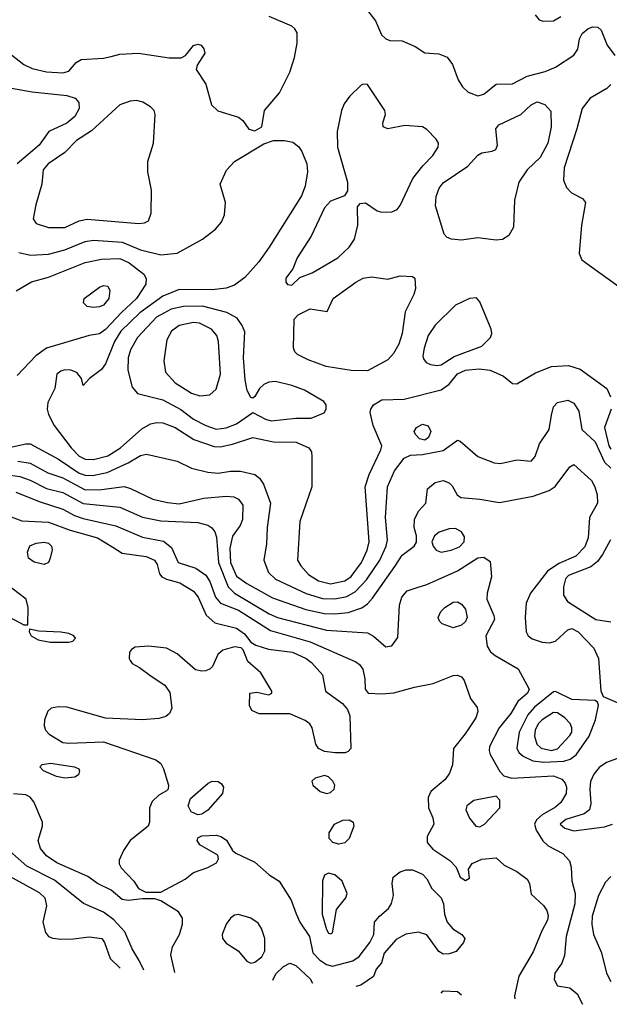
# Model space of a CAD drawing. Extents: x 1173029 to 1307123, y 522559 to 678521.
# Tile 53 of 256: x 1218905 to 1221788, y 528533 to 533349. Entities that reach past the tile are written whole.
import ezdxf

# ---------------------------------------------------------------- set-up
doc = ezdxf.new("R2010")
doc.units = 0

msp = doc.modelspace()

# ---------------------------------------------------------------- linework, layer by layer
at = {"layer": '0CON10XD'}
for points in [[(1219351.1, 533168.9), (1219395, 533180), (1219485, 533186.2), (1219635, 533162.5), (1219695, 533162.9), (1219715.7, 533174.3), (1219755, 533223.8), (1219775, 533230), (1219792.5, 533225), (1219805, 533207.5), (1219809.2, 533185), (1219773, 533127), (1219768, 533105), (1219814.6, 533034.6), (1219842.4, 532932.4), (1219873.8, 532903.8), (1219975, 532872.9), (1219995.8, 532855.8), (1220025, 532814.1), (1220055, 532806.4), (1220088.2, 532825), (1220101.8, 532905), (1220175, 532991.9), (1220225, 533092), (1220248.9, 533165), (1220261.1, 533235), (1220260.9, 533285), (1220250.6, 533305), (1220235, 533317.3), (1220124, 533365)], [(1220605, 533393.5), (1220643.9, 533343.9), (1220673.8, 533275), (1220695, 533255.5), (1220715, 533248.2), (1220775.4, 533245.4), (1220838.3, 533218.3), (1220885, 533187.5), (1220955, 533182.9), (1220995.5, 533165.5), (1221020.6, 533130.6), (1221048.6, 533055), (1221070.6, 533020.6), (1221098, 532995), (1221145, 532977.5), (1221175, 532985.6), (1221235, 533034.4), (1221315, 533035.7), (1221386.8, 533073.2), (1221473.8, 533096.2), (1221525, 533116.8), (1221614.4, 533175), (1221634.4, 533205), (1221642.9, 533255), (1221655, 533282), (1221682.5, 533305), (1221705.5, 533314.5), (1221732.2, 533312.2), (1221748, 533298), (1221778, 533225), (1221814.2, 533174.2)], [(1221425, 533373.8), (1221445, 533348.6), (1221465, 533342.5), (1221515, 533343.8), (1221550.5, 533365)], [(1218865, 533177.8), (1218925, 533129.5), (1218965, 533111.2), (1219035, 533094.2), (1219115, 533088.7), (1219145, 533097.8), (1219180.3, 533139.7), (1219205, 533154.3), (1219315, 533161.1), (1219351.1, 533168.9)], [(1220235, 532051.2), (1220275, 532088), (1220335, 532111.1), (1220460, 532185), (1220515, 532236), (1220542.5, 532275), (1220558.1, 532345), (1220556.4, 532433.6), (1220569.3, 532450.7), (1220595, 532454), (1220653.3, 532415), (1220675, 532408.6), (1220725, 532409.2), (1220749.7, 532420.3), (1220765, 532440), (1220827.7, 532572.3), (1220875.3, 532634.7), (1220924.5, 532685), (1220951.5, 532725), (1220952.5, 532745), (1220941.1, 532765), (1220895, 532812.2), (1220875, 532824.5), (1220788.3, 532831.7), (1220705, 532815.8), (1220682, 532825), (1220680, 532845), (1220693.8, 532885), (1220690, 532905), (1220605, 533032.5), (1220585, 533034.5), (1220575, 533028.9), (1220516.7, 532973.3), (1220491.5, 532938.5), (1220477.5, 532905), (1220457.1, 532802.9), (1220458.9, 532725), (1220507.8, 532555), (1220507, 532513), (1220492.3, 532487.7), (1220425, 532461.4), (1220395, 532429.2), (1220329.8, 532290.2), (1220261.9, 532185), (1220239.7, 532130.3), (1220206.2, 532085), (1220206.7, 532065), (1220214.1, 532054.1), (1220235, 532051.2)], [(1221795, 533032.9), (1221775, 533013.5), (1221694.1, 532965.9), (1221655.5, 532915), (1221629.6, 532815), (1221567.5, 532625), (1221564.5, 532565), (1221578.3, 532528.3), (1221603.2, 532503.2), (1221656, 532475), (1221672, 532455), (1221651.5, 532345), (1221641.1, 532205), (1221652.9, 532175), (1221688.6, 532148.6), (1221875.3, 532015.3)], [(1218865, 533013.8), (1218965, 532996.2), (1219135, 532977.8), (1219176, 532965), (1219194.4, 532945), (1219195.4, 532915), (1219173.8, 532875), (1219135, 532843.9), (1219047.7, 532802.3), (1219000.4, 532735), (1218891.5, 532645)], [(1219125, 532333.4), (1219195, 532365.3), (1219235, 532373.1), (1219487.4, 532352.6), (1219515, 532355.6), (1219535, 532366.2), (1219547.6, 532402.4), (1219549.1, 532515), (1219531.9, 532605), (1219531.2, 532655), (1219558.2, 532745), (1219566.9, 532885), (1219562.5, 532905), (1219545, 532922.9), (1219506.2, 532946.2), (1219476.6, 532953.4), (1219445, 532950.5), (1219395, 532933.5), (1219255.4, 532805), (1219181.7, 532758.3), (1219125, 532699.7), (1219043.6, 532645), (1219019.6, 532615), (1219013.2, 532545), (1218983.4, 532443.4), (1218970.8, 532375), (1218985, 532352), (1219045, 532333.6), (1219125, 532333.4)], [(1221235, 532271.1), (1221145, 532281.6), (1221065, 532271.1), (1221015.7, 532275.7), (1220994.2, 532284.2), (1220980.6, 532300.6), (1220938.3, 532438.3), (1220941.3, 532485), (1220955.4, 532525), (1220975, 532550.9), (1221096.8, 532633.2), (1221145, 532686), (1221165, 532698), (1221215, 532706.2), (1221233.3, 532715), (1221240.8, 532735), (1221233.3, 532815), (1221246.9, 532835), (1221354.8, 532885.2), (1221405, 532932.3), (1221435, 532946.9), (1221472.9, 532935), (1221501.7, 532901.7), (1221503.1, 532825), (1221486.7, 532745), (1221449.2, 532675), (1221385.6, 532615), (1221346.2, 532553.8), (1221324, 532466), (1221318.6, 532335), (1221296.8, 532293.2), (1221265, 532274.2), (1221235, 532271.1)], [(1218900.1, 532210.1), (1218958, 532198), (1219045, 532202.8), (1219125, 532223), (1219225, 532264.7), (1219265, 532270.3), (1219405, 532261.5), (1219495, 532223.5), (1219595, 532199.2), (1219675, 532207.3), (1219798.9, 532275), (1219862.2, 532325), (1219891.7, 532358.3), (1219905.5, 532395), (1219910.4, 532455), (1219884.4, 532545), (1219916.1, 532613.9), (1219955.6, 532655), (1220097.7, 532742.3), (1220145, 532757.7), (1220199, 532759), (1220239.8, 532749.8), (1220268.8, 532728.8), (1220285, 532704.2), (1220308.2, 532645), (1220312.7, 532605), (1220301.2, 532535), (1220282.3, 532487.7), (1220125, 532236.7), (1220073.8, 532165), (1220005, 532088.2), (1219955, 532050), (1219915, 532035.9), (1219845, 532027.8), (1219685, 532029.5), (1219605, 531996.7), (1219491.4, 531915), (1219398.7, 531825), (1219369, 531775), (1219325, 531665.7), (1219305, 531638.1), (1219246.7, 531595), (1219215, 531560), (1219207.5, 531595), (1219183.4, 531623.4), (1219155, 531634.5), (1219125, 531636.9), (1219105, 531630.5), (1219085.7, 531615), (1219077.1, 531545), (1219042.9, 531477.1), (1219038.2, 531445), (1219045, 531418), (1219073.8, 531365), (1219156.7, 531255), (1219195, 531214.3), (1219225, 531199.1), (1219265, 531198.1), (1219335, 531216.1), (1219397.2, 531255), (1219501.1, 531348.9), (1219545, 531372), (1219575, 531379.4), (1219605, 531376.9), (1219665, 531355.3), (1219756.7, 531296.7), (1219855, 531261.2), (1219885, 531260.5), (1219945, 531272.5), (1220045, 531305.6), (1220145, 531285.2), (1220256.7, 531283.3), (1220319.2, 531255), (1220331.4, 531235), (1220333.2, 531213.2), (1220332.9, 531065), (1220274.7, 530895.3), (1220263.9, 530705), (1220278.6, 530678.6), (1220316.1, 530636.1), (1220365.2, 530605.2), (1220425, 530590.6), (1220495, 530604.8), (1220525, 530625.3), (1220576.6, 530695), (1220603.9, 530755), (1220613.9, 530795), (1220594.7, 531065), (1220613.6, 531125), (1220670.8, 531245), (1220674.7, 531265), (1220633.8, 531365), (1220618.3, 531428.3), (1220621.1, 531445), (1220634.3, 531465), (1220675, 531489.6), (1220785, 531492.9), (1220965, 531538.4), (1221005, 531566.7), (1221045, 531616.5), (1221084, 531635), (1221151.4, 531641.4), (1221205.3, 531635.3), (1221271.2, 531605), (1221315, 531570), (1221335, 531568), (1221427.3, 531622.7), (1221505, 531653.8), (1221588.5, 531658.5), (1221645, 531639.6), (1221775.8, 531545), (1221794.4, 531505)], [(1218886.6, 532023.4), (1218962.9, 532067.1), (1219045, 532090), (1219225, 532162), (1219305, 532177.6), (1219395, 532180.7), (1219439.8, 532159.8), (1219511.2, 532105), (1219523.4, 532083.4), (1219520.9, 532055), (1219475.3, 531985), (1219402.2, 531917.8), (1219325, 531834.2), (1219295, 531813.5), (1219244.7, 531805.3), (1219035, 531742), (1218982.9, 531705), (1218891.5, 531608.5)], [(1220605, 531631.8), (1220525, 531633.2), (1220403.1, 531653.1), (1220315.3, 531685.3), (1220262.4, 531712.4), (1220250, 531725), (1220242.9, 531745), (1220247.1, 531885), (1220267.1, 531905), (1220325, 531935.4), (1220407.5, 531922.5), (1220437.1, 531985), (1220547.8, 532065), (1220585, 532085.4), (1220625, 532091.5), (1220705, 532080), (1220765, 532095.7), (1220825, 532092.5), (1220837.5, 532085), (1220840, 532035), (1220831.2, 532005), (1220789.3, 531920.7), (1220774.7, 531815), (1220758.1, 531761.9), (1220733, 531717), (1220705, 531686.2), (1220605, 531631.8)], [(1219265, 531940.8), (1219235, 531946.7), (1219216.7, 531965), (1219220, 531985), (1219295, 532041.4), (1219315, 532048.6), (1219335, 532046), (1219345.7, 532025), (1219340.9, 531985), (1219315, 531953.5), (1219295, 531944.4), (1219265, 531940.8)], [(1220945, 531657.1), (1220965, 531661.8), (1221028.5, 531701.5), (1221165, 531753.1), (1221206.7, 531795), (1221213.5, 531815), (1221210, 531835), (1221155, 531970), (1221138.1, 531988.1), (1221105, 531985.6), (1221035, 531953.5), (1220936.5, 531855), (1220902.7, 531805), (1220882.4, 531742.4), (1220876.5, 531705), (1220879.8, 531689.8), (1220892.2, 531672.2), (1220912.8, 531662.8), (1220945, 531657.1)], [(1219865, 531346.9), (1219915, 531352.9), (1219965, 531371.8), (1220045, 531428.6), (1220107.1, 531395), (1220135, 531387.1), (1220255, 531400.4), (1220329.5, 531400.5), (1220393, 531427), (1220404, 531445), (1220404, 531465), (1220391.7, 531481.7), (1220296.6, 531536.6), (1220235, 531560.4), (1220155, 531579.1), (1220123, 531577), (1220098.6, 531565), (1220076.7, 531545), (1220055, 531506.2), (1220045, 531498.8), (1220035, 531501.2), (1220017.5, 531535), (1220007.3, 531587.3), (1219999.1, 531695), (1220005, 531822.5), (1219993.3, 531853.3), (1219968.8, 531888.8), (1219917.9, 531917.9), (1219797.9, 531947.9), (1219705, 531946.7), (1219645, 531932.8), (1219572.8, 531895), (1219481.3, 531795), (1219445.9, 531735), (1219435.3, 531695), (1219434.1, 531635), (1219455, 531552), (1219481.3, 531521.3), (1219605, 531490.6), (1219692, 531442), (1219755, 531394.7), (1219815, 531364.2), (1219865, 531346.9)], [(1219785, 531510), (1219835, 531514.4), (1219865, 531542), (1219886.4, 531615), (1219877.3, 531775), (1219868.5, 531805), (1219841.8, 531835), (1219784.3, 531864.3), (1219755, 531868.1), (1219685, 531853.1), (1219647.5, 531825), (1219623.6, 531783.6), (1219608.9, 531681.1), (1219617.7, 531625), (1219665, 531572.5), (1219745, 531522.7), (1219785, 531510)], [(1218853, 531257), (1218935, 531275.3), (1218955, 531274.1), (1219095, 531200.3), (1219195, 531132), (1219225, 531122), (1219260.4, 531120.4), (1219332.5, 531135), (1219435, 531182.1), (1219495, 531217.5), (1219525, 531224.5), (1219675, 531190.6), (1219745.4, 531155.4), (1219825, 531136.1), (1219875, 531130.6), (1219935, 531140.7), (1219985, 531140.8), (1220054.6, 531124.6), (1220076.9, 531106.9), (1220097.2, 531077.2), (1220130.7, 530985), (1220115.4, 530865), (1220112.3, 530785), (1220099.2, 530705), (1220121.8, 530645), (1220155, 530613.3), (1220305, 530542.6), (1220385, 530518.1), (1220445, 530515.9), (1220505, 530527.7), (1220547.1, 530552.9), (1220600.8, 530609.2), (1220665.2, 530705), (1220696.2, 530775), (1220703.3, 530805), (1220694.1, 530915), (1220702.7, 531065), (1220737.3, 531142.7), (1220785, 531204.4), (1220815, 531220), (1220875, 531222.5), (1220975, 531242.9), (1221045, 531292), (1221057.9, 531287.9), (1221145, 531212.2), (1221225, 531182.1), (1221255, 531179.2), (1221335, 531196.7), (1221405, 531190), (1221425, 531213.3), (1221446.9, 531275), (1221494.6, 531345), (1221505.5, 531415.5), (1221515, 531456.2), (1221535, 531477.1), (1221585, 531487.8), (1221615, 531474.4), (1221639.6, 531435), (1221654.1, 531345), (1221718.3, 531285), (1221765.1, 531185.1), (1221795, 531155.8)], [(1221796.2, 531443.8), (1221764.7, 531355), (1221784.8, 531265), (1221795, 531248.2)], [(1220885, 531292.5), (1220859.7, 531299.7), (1220839.7, 531319.7), (1220834.2, 531335), (1220845.8, 531355), (1220875, 531370.6), (1220902.4, 531362.4), (1220915.7, 531335), (1220904.3, 531305.7), (1220885, 531292.5)], [(1218895, 531189.7), (1218955, 531180.4), (1219042.7, 531132.7), (1219115, 531108), (1219225, 531050.5), (1219305, 531051), (1219415, 531066.3), (1219446.6, 531056.6), (1219555, 531003.4), (1219627.3, 530987.3), (1219685, 530981.1), (1219805, 531009.4), (1219915, 531018.4), (1219951.2, 531015), (1219975, 531003.9), (1219996, 530975), (1219993.7, 530905), (1219982.9, 530875), (1219945, 530823.5), (1219932.7, 530765), (1219935.8, 530695), (1219965, 530626.9), (1220015, 530591), (1220141.6, 530521.6), (1220304.3, 530464.3), (1220395, 530445.2), (1220445, 530442.5), (1220510.6, 530449.4), (1220577.1, 530472.9), (1220605, 530491.8), (1220630.5, 530519.5), (1220738.8, 530675), (1220775, 530730), (1220832.9, 530775), (1220845.4, 530794.6), (1220845.5, 530825), (1220833.1, 530865), (1220835.4, 530905), (1220854.5, 530945), (1220890, 530985), (1220898.6, 531055), (1220935.7, 531085), (1220975, 531095.4), (1221004.6, 531084.6), (1221019.8, 531069.8), (1221044.5, 531024.5), (1221062.2, 531012.2), (1221155, 531004.7), (1221251.5, 530988.5), (1221415, 531019.2), (1221494.2, 531045.8), (1221523.5, 531066.5), (1221595, 531162), (1221615, 531173.8), (1221701.1, 531095), (1221717.5, 531065), (1221728.1, 531025), (1221729.4, 530985), (1221690.4, 530915), (1221684.2, 530815), (1221668.8, 530771.2), (1221625, 530724.7), (1221540.8, 530689.2), (1221485, 530652.5), (1221403.3, 530545), (1221381.5, 530495), (1221377.1, 530425), (1221381.5, 530355), (1221390.6, 530335), (1221410.7, 530320.7), (1221460, 530305), (1221495, 530301.5), (1221525, 530310.4), (1221584.4, 530365.6), (1221605, 530371.6), (1221635, 530354.7), (1221711.8, 530275), (1221734.7, 530225), (1221746.6, 530066.6), (1221758.6, 530038.6), (1221875, 529988.7)], [(1218835, 531124.8), (1218905.2, 531115.2), (1218955, 531097.6), (1219035, 531056), (1219115, 531036.3), (1219215, 530983.4), (1219395, 530964.2), (1219505, 530915.8), (1219595, 530897.4), (1219775, 530889.7), (1219825, 530876.2), (1219844.7, 530864.7), (1219859.2, 530845), (1219867.8, 530817.8), (1219876.9, 530695), (1219924.6, 530574.6), (1219954.6, 530544.6), (1220125, 530442.7), (1220165.7, 530425), (1220405, 530364), (1220605, 530349.6), (1220635, 530334.5), (1220695, 530282), (1220725, 530286.2), (1220753.2, 530326.8), (1220761.2, 530485), (1220772.7, 530525), (1220799.2, 530555), (1220847.5, 530572.5)], [(1218885, 531038.6), (1219005, 530990.6), (1219115, 530955.7), (1219172.1, 530925), (1219215, 530909), (1219375, 530873.8), (1219505, 530818.8), (1219608.3, 530798.3), (1219647.6, 530767.6), (1219679.6, 530695), (1219766.3, 530666.3), (1219815, 530632.3), (1219835, 530602.2), (1219861.4, 530525), (1219887.1, 530495), (1219975, 530460.4), (1220131.5, 530361.5), (1220325, 530306.4), (1220547.7, 530207.7), (1220565.6, 530195), (1220581.9, 530171.9), (1220593.1, 530125), (1220594.1, 530074.1), (1220608.8, 530055), (1220675, 530051.4), (1220735, 530056.2), (1220834.8, 530085.3), (1220926.9, 530103.1), (1221025, 530141.1), (1221045, 530143.3), (1221064.6, 530134.6), (1221077.9, 530117.9), (1221108.8, 530028.8), (1221141.1, 529985), (1221145.5, 529965), (1221134.4, 529935), (1221083.6, 529856.4), (1221026.5, 529785), (1221020.4, 529705), (1221006.6, 529663.4), (1220985, 529632.7), (1220915.5, 529574.5), (1220902.5, 529545), (1220903.2, 529495), (1220925.4, 529445), (1220930.4, 529415), (1220897.9, 529355), (1220897.9, 529325), (1220925, 529292.7), (1221007.5, 529237.5), (1221039.2, 529205), (1221058.8, 529155), (1221085, 529138.8), (1221105, 529150), (1221098.8, 529195), (1221117.4, 529222.6), (1221165, 529242.7), (1221235, 529250), (1221273.7, 529213.7), (1221335, 529183.1), (1221386, 529145), (1221398, 529125), (1221405, 529072.5), (1221466.3, 529016.3), (1221482.8, 528992.8), (1221488.3, 528968.3), (1221485.4, 528945), (1221457.2, 528892.8), (1221415, 528790), (1221345, 528671.2), (1221324.4, 528575), (1221326.3, 528559.6)], [(1218823, 530933), (1218915, 530898.5), (1219045, 530891.7), (1219152, 530852), (1219284.4, 530815), (1219359.5, 530769.5), (1219405, 530739.6), (1219523.4, 530723.4), (1219563.3, 530705), (1219576.2, 530685), (1219588.2, 530638.2), (1219599.2, 530625), (1219622.6, 530612.6), (1219687.1, 530595), (1219755, 530553.8), (1219777.3, 530525), (1219817.2, 530437.2), (1219858.7, 530398.7), (1219965, 530372.8), (1220003.5, 530345), (1220034.4, 530304.4), (1220060, 530290), (1220121.1, 530271.1), (1220239.2, 530255), (1220305, 530224.7), (1220332.3, 530205), (1220385.4, 530145), (1220400, 530065), (1220483.1, 530005), (1220506.9, 529975), (1220519.2, 529945), (1220523.8, 529785), (1220510.8, 529769.2), (1220497, 529763), (1220446.9, 529763.1), (1220395, 529770.6), (1220365.3, 529785.3), (1220353.5, 529805), (1220334.5, 529885), (1220322.9, 529905), (1220301.4, 529921.4), (1220225, 529954.3), (1220075, 529954.4), (1220039.8, 529969.8), (1220028.9, 529995), (1220030, 530055), (1220065, 530060), (1220123, 530047), (1220137.5, 530055), (1220137.5, 530065), (1220084, 530155), (1220020, 530210), (1219996.9, 530266.9), (1219986.9, 530276.9), (1219955, 530281.8), (1219898, 530265), (1219874, 530245), (1219846.7, 530185), (1219835.9, 530174.1), (1219815, 530164), (1219795, 530162.5), (1219765, 530170), (1219675, 530248.1), (1219622, 530275), (1219535, 530285.9), (1219470, 530280), (1219450.7, 530269.3), (1219440.8, 530255), (1219439.2, 530225), (1219444.3, 530214.3), (1219455, 530200), (1219490.9, 530180.9), (1219547.6, 530137.6), (1219614.8, 530094.8), (1219638.5, 530058.5), (1219648, 529982), (1219637.1, 529955), (1219618.8, 529941.2), (1219585, 529931.8), (1219505, 529924.7), (1219325, 529932.9), (1219135, 529987.3), (1219095, 529989.2), (1219058.9, 529981.1), (1219042.1, 529967.9), (1219025.4, 529925), (1219024.5, 529895), (1219031.1, 529875), (1219048.2, 529855), (1219115, 529813.8), (1219145, 529810), (1219315, 529817.9), (1219569.7, 529729.7), (1219595, 529710.5), (1219608.2, 529685), (1219632.9, 529605), (1219631.2, 529585), (1219623, 529577), (1219585, 529556.5), (1219552.7, 529525), (1219539.2, 529495), (1219538.9, 529425), (1219532.7, 529405), (1219445.2, 529334.8), (1219411.5, 529285), (1219391.4, 529238.6), (1219391.2, 529221.2), (1219400.5, 529200.5), (1219462.9, 529135), (1219485, 529100), (1219521.7, 529081.7), (1219595, 529082), (1219713.3, 529145), (1219755, 529178), (1219825, 529202.9), (1219866.7, 529225), (1219877.5, 529245), (1219873, 529263), (1219785, 529313.3), (1219772.5, 529335), (1219775, 529347.5), (1219795, 529356.7), (1219865, 529360), (1219887.5, 529355), (1219915.7, 529335.7), (1219945.8, 529285.8), (1219962.1, 529272.1), (1220055, 529228.5), (1220125, 529167.5), (1220174, 529135), (1220232.2, 529042.2), (1220256.7, 528976.7)], [(1220965.5, 530745.5), (1221015, 530753.9), (1221055, 530771.5), (1221078.2, 530795), (1221080.2, 530820.2), (1221065, 530844.3), (1221035, 530860), (1221005, 530859.4), (1220956.6, 530843.4), (1220932.5, 530825), (1220920.8, 530795), (1220925.8, 530775), (1220942, 530755), (1220965.5, 530745.5)], [(1221793.5, 530805), (1221755, 530732.9), (1221730.1, 530699.9), (1221697.1, 530672.9), (1221588.6, 530631.4), (1221574.3, 530615), (1221564.2, 530575), (1221564.1, 530534.1), (1221584.2, 530504.2), (1221722.5, 530415), (1221795, 530403.8)], [(1219025, 530684.2), (1218975, 530695.8), (1218948, 530715), (1218942.5, 530745), (1218954.6, 530775.4), (1218985, 530788.2), (1219025, 530793.3), (1219045, 530788.5), (1219060, 530775), (1219064.1, 530755.9), (1219054, 530715), (1219045, 530693.8), (1219025, 530684.2)], [(1218945, 530390), (1218945.5, 530475), (1218935.6, 530515), (1218867.3, 530567.3), (1218832, 530615), (1218769.8, 530659.8), (1218715.3, 530715.3), (1218685, 530735.6), (1218633.2, 530746.8), (1218605, 530740.8), (1218578.8, 530725), (1218567.5, 530705), (1218555.9, 530625.9), (1218565, 530602), (1218605, 530584.4), (1218685, 530580), (1218799.7, 530559.7), (1218817.3, 530547.3), (1218840, 530505), (1218846.2, 530445), (1218855, 530426.7), (1218925, 530390), (1218945, 530390)], [(1220847.5, 530572.5), (1220895, 530586.2), (1221046.1, 530653.8), (1221145, 530717.3), (1221175, 530721.2), (1221205, 530698.8), (1221211.3, 530625), (1221190, 530545), (1221188.8, 530515), (1221223.9, 530435), (1221226.9, 530415), (1221184.5, 530335), (1221190.8, 530285), (1221207.6, 530257.6), (1221230.2, 530240.2), (1221342.2, 530175), (1221395.5, 530075), (1221388.5, 530055), (1221340.8, 530015), (1221306.7, 529955), (1221250, 529885), (1221201.6, 529795), (1221199.7, 529775), (1221206, 529755), (1221252.1, 529672.1), (1221271.7, 529651.7), (1221311.3, 529638.7), (1221515, 529650.8), (1221555, 529634.7), (1221572.2, 529615), (1221579.1, 529595), (1221576.4, 529565), (1221550.3, 529519.7), (1221525, 529497.8), (1221460, 529460), (1221432.3, 529435), (1221422.3, 529415), (1221429.6, 529385), (1221462.5, 529332.5), (1221489.2, 529309.2), (1221561.4, 529271.4), (1221593.1, 529235), (1221602.1, 529205), (1221605, 529137.5), (1221620.9, 529075), (1221620, 529025), (1221577.3, 528865), (1221568.3, 528771.7), (1221555.4, 528734.6), (1221522.2, 528685), (1221518.6, 528655), (1221535, 528623.8), (1221595, 528614.2), (1221630.8, 528585), (1221657.5, 528533.4)], [(1221025, 530374.6), (1220970.8, 530395), (1220957, 530407), (1220950.5, 530425), (1220963.3, 530455), (1220984.3, 530475), (1221025, 530500), (1221045, 530502.2), (1221065, 530490), (1221085, 530465.6), (1221093.3, 530425), (1221084.6, 530405), (1221065, 530387.1), (1221025, 530374.6)], [(1219145, 530304), (1219165, 530310), (1219177.5, 530325), (1219170, 530335), (1219145, 530346.9), (1219105.7, 530354.3), (1218998.1, 530358.1), (1218952.5, 530367.5), (1218951.2, 530355), (1218961.2, 530335), (1218995, 530315.8), (1219054.4, 530304.4), (1219145, 530304)], [(1221467.8, 529717.8), (1221565, 529723.3), (1221597.1, 529732.9), (1221626.5, 529753.5), (1221689.2, 529845), (1221720.9, 529925), (1221735.8, 529995.8), (1221730.8, 530010.8), (1221718.6, 530018.6), (1221605, 530024.3), (1221525, 530064.1), (1221515, 530062.2), (1221422.5, 529987.5), (1221390.1, 529949.9), (1221347.6, 529865), (1221335.7, 529785.7), (1221345.9, 529765), (1221366.4, 529746.4), (1221414.3, 529724.3), (1221467.8, 529717.8)], [(1221505, 529775.6), (1221535, 529783.5), (1221595, 529847.9), (1221604.1, 529865), (1221605.3, 529885), (1221597.3, 529907.3), (1221571.2, 529935), (1221535, 529958.8), (1221515, 529960.6), (1221460, 529925), (1221439.7, 529905), (1221425.2, 529875), (1221422.5, 529845), (1221434, 529805), (1221455, 529786), (1221505, 529775.6)], [(1221913, 529767), (1221773.9, 529716.1), (1221738.1, 529691.9), (1221711.6, 529658.4), (1221696.4, 529623.7), (1221692.4, 529585), (1221698.2, 529515), (1221690.6, 529485), (1221664.7, 529465.3), (1221575, 529436.7), (1221548.1, 529415), (1221570, 529395), (1221615, 529382.2), (1221765, 529401.5), (1221803.8, 529415)], [(1219125, 529640), (1219085, 529647.5), (1219021.2, 529675), (1219003.8, 529695), (1219015, 529706.9), (1219055, 529712.5), (1219172.5, 529695), (1219193.3, 529685), (1219197.5, 529675), (1219192.5, 529655), (1219175, 529643.8), (1219125, 529640)], [(1220405, 529564.6), (1220425, 529569.5), (1220441.9, 529585), (1220445.5, 529605), (1220436.4, 529625), (1220415, 529645.4), (1220395, 529652.7), (1220350, 529640), (1220334, 529625), (1220338, 529605), (1220374.2, 529574.2), (1220405, 529564.6)], [(1219775, 529460), (1219743.3, 529475), (1219728.8, 529505), (1219740.5, 529539.5), (1219826, 529615), (1219845, 529624.4), (1219875, 529622.9), (1219891.7, 529611.7), (1219901.4, 529595), (1219895.7, 529565), (1219825, 529483.3), (1219795, 529463.8), (1219775, 529460)], [(1219663.6, 528688.8), (1219644.4, 528775.6), (1219651.4, 528815), (1219685.6, 528874.4), (1219700.6, 528925), (1219700.6, 528955), (1219680.8, 528985), (1219595, 529040), (1219565, 529048.8), (1219505, 529050), (1219435, 529041.5), (1219405, 529046.5), (1219352.2, 529092.2), (1219285.6, 529125), (1219237.7, 529157.8), (1219085.5, 529225), (1219035, 529260.4), (1219005.8, 529295.8), (1218994.6, 529335), (1219016.9, 529405), (1219015.4, 529425), (1218973.9, 529523.8), (1218955.9, 529545.9), (1218935, 529558.7), (1218875, 529562.7)], [(1221155, 529401.4), (1221177.1, 529415), (1221253.1, 529495), (1221252.1, 529532.1), (1221235, 529552), (1221125, 529530), (1221091.4, 529505), (1221086.9, 529485), (1221105, 529443.8), (1221134.4, 529404.4), (1221155, 529401.4)], [(1220465, 529316.9), (1220436.2, 529325), (1220418.6, 529345), (1220418.3, 529371.7), (1220444, 529415), (1220485, 529434.4), (1220516.4, 529436.4), (1220535.8, 529425), (1220538.1, 529405), (1220515, 529343.8), (1220495, 529322.5), (1220465, 529316.9)], [(1219511.3, 528700.8), (1219488.3, 528748.3), (1219454.8, 528804.8), (1219418.7, 528888.7), (1219365, 528946.5), (1219315, 528984.7), (1219216.4, 529026.4), (1219075, 529141.2), (1218938.8, 529208.8), (1218855, 529284.6)], [(1220256.7, 528976.7), (1220275.2, 528935), (1220322.3, 528865), (1220338.9, 528785), (1220371, 528751), (1220405, 528728), (1220435, 528720), (1220534.4, 528745.6), (1220565, 528768), (1220616.7, 528835), (1220636.2, 528875), (1220640, 528935), (1220664, 528965), (1220708.1, 529001.9), (1220723, 529027), (1220732.9, 529065), (1220725.6, 529125), (1220731.4, 529155), (1220765, 529181.9), (1220795, 529191.9), (1220825, 529191.1), (1220875, 529170), (1220895, 529146.9), (1220920.3, 529100.3), (1220965.5, 529055), (1220977.5, 529025), (1220981.5, 528975), (1220994.7, 528934.7), (1221022.8, 528902.8), (1221067.5, 528875), (1221081.4, 528855), (1221074.2, 528835), (1221038.8, 528791.2), (1221005, 528780), (1220975, 528778.8), (1220955, 528791.2), (1220895, 528874), (1220855, 528886.9), (1220792.7, 528877.3), (1220745, 528851.2), (1220686.4, 528783.6), (1220673.6, 528736.4), (1220647.5, 528705), (1220635, 528670), (1220572.7, 528627.3), (1220548.6, 528620.6)], [(1220425, 528878), (1220435, 528883.8), (1220453.1, 528996.9), (1220498.8, 529055), (1220506, 529075), (1220481.4, 529135), (1220445, 529166.4), (1220415, 529174.4), (1220395.4, 529164.6), (1220385, 529137.5), (1220383.5, 528975), (1220405, 528898.8), (1220415, 528882), (1220425, 528878)], [(1218855, 529159.4), (1218999.8, 529079.8), (1219027.9, 529055), (1219035.4, 529015), (1219017.9, 528935), (1219031.4, 528885), (1219045.5, 528865.5), (1219066.3, 528856.3), (1219105, 528852.1), (1219166.9, 528853.1), (1219245, 528863.5), (1219305.8, 528855), (1219320, 528835), (1219346.7, 528756.7), (1219395, 528712.5), (1219396.5, 528709.9)], [(1221795, 529157.9), (1221769.9, 529130.1), (1221734.7, 529065), (1221703.3, 528965), (1221702.5, 528925), (1221710.8, 528875), (1221749.6, 528785), (1221773.8, 528685), (1221795.7, 528645.7)], [(1220035, 528735.4), (1220055, 528739.3), (1220087.9, 528765), (1220103.1, 528795), (1220102.9, 528855), (1220087.5, 528905), (1220070.6, 528930.6), (1220035, 528954.3), (1219975, 528973.1), (1219955, 528969.4), (1219935, 528954.3), (1219915, 528926), (1219894.5, 528875), (1219896.4, 528855), (1219915, 528833.1), (1219973.6, 528795), (1220014.8, 528744.8), (1220035, 528735.4)], [(1220143.2, 528651.7), (1220157.7, 528682.3), (1220195, 528718.5), (1220226, 528734), (1220255, 528724), (1220325, 528657.9), (1220337.1, 528636.8)], [(1220965.8, 528588.2), (1220975, 528600), (1221045, 528596), (1221065.6, 528580.3)]]:
    msp.add_lwpolyline(points, dxfattribs=at)

doc.saveas('drawing.dxf')
